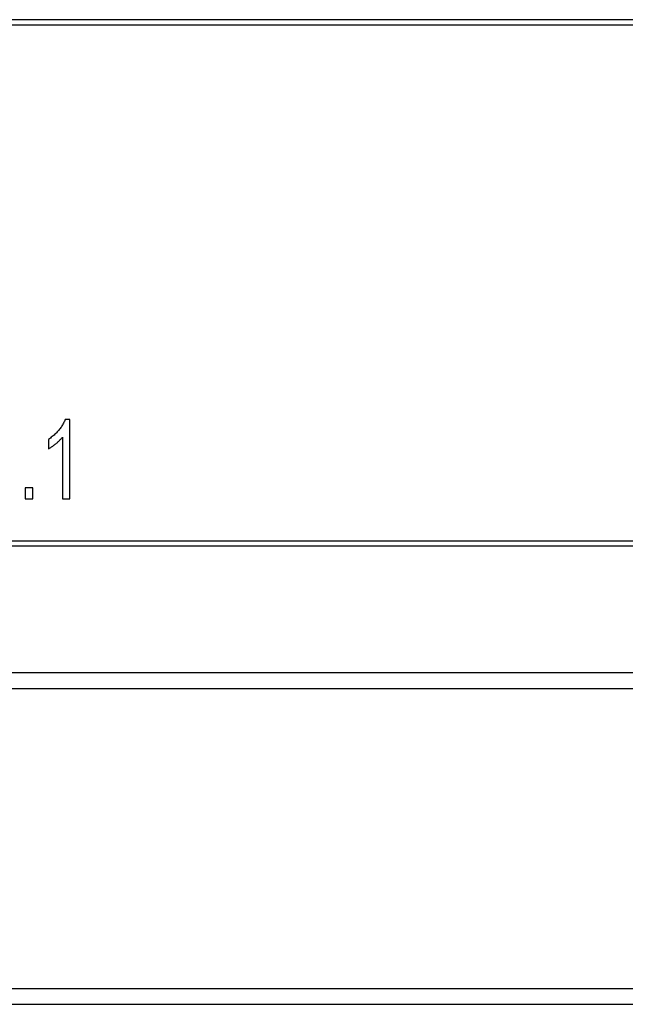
# Model space of a CAD drawing. Header units: millimetres. Extents: x 1839 to 1997, y 393 to 504.
# Tile 5 of 9: x 1856 to 1868, y 426 to 445. Entities that reach past the tile are written whole.
import ezdxf

# ---------------------------------------------------------------- set-up
doc = ezdxf.new("R2010")
doc.units = ezdxf.units.MM
doc.layers.get('0').update_dxf_attribs({"color": 50})

msp = doc.modelspace()

# ---------------------------------------------------------------- linework, layer by layer
at = {"color": 0, "linetype": 'Continuous'}
for p, q in [((1893.9563, 445.0086), (1849.9563, 445.0086)), ((1849.9564, 444.9086), (1893.9563, 444.9086)), ((1857.2063, 437.4147), (1857.1184, 437.4147)), ((1857.2063, 435.9086), (1857.2063, 437.4147)), ((1856.801, 437.0382), (1856.801, 436.8601)), ((1857.0701, 437.0822), (1857.0701, 435.9086)), ((1856.3576, 436.1183), (1856.3576, 435.9086)), ((1856.5062, 436.1183), (1856.3576, 436.1183)), ((1856.5062, 435.9086), (1856.5062, 436.1183)), ((1856.3576, 435.9086), (1856.5062, 435.9086)), ((1857.0701, 435.9086), (1857.2063, 435.9086)), ((1849.9564, 435.1086), (1893.9563, 435.1086)), ((1893.9562, 435.0095), (1849.9565, 435.0095)), ((1849.6565, 432.6095), (1894.2562, 432.6095)), ((1849.6565, 432.3095), (1894.2562, 432.3095)), ((1849.6684, 426.6095), (1894.2562, 426.6095)), ((1849.6565, 426.3095), (1894.2562, 426.3095))]:
    msp.add_line(p, q, dxfattribs=at)
for points, knots in [([(1857.1184, 437.4147), (1857.1096, 437.3912), (1857.0885, 437.3444), (1857.0473, 437.2777), (1857.0153, 437.2351), (1856.998, 437.2141)], [0, 0, 0, 0, 0.07538462, 0.15328459, 0.23491102, 0.23491102, 0.23491102, 0.23491102]), ([(1856.998, 437.2141), (1856.9797, 437.1918), (1856.9404, 437.1486), (1856.8746, 437.0894), (1856.8262, 437.0546), (1856.801, 437.0382)], [0, 0, 0, 0, 0.08658983, 0.17479645, 0.2650588, 0.2650588, 0.2650588, 0.2650588]), ([(1856.9419, 436.9549), (1856.958, 436.9678), (1856.9888, 436.9943), (1857.0321, 437.0364), (1857.058, 437.0666), (1857.0701, 437.0822)], [0, 0, 0, 0, 0.06183106, 0.12189242, 0.18098561, 0.18098561, 0.18098561, 0.18098561]), ([(1856.801, 436.8601), (1856.8168, 436.8681), (1856.8487, 436.8861), (1856.8954, 436.9183), (1856.9263, 436.9422), (1856.9419, 436.9549)], [0, 0, 0, 0, 0.05311509, 0.10968965, 0.17012864, 0.17012864, 0.17012864, 0.17012864])]:
    msp.add_open_spline(points, degree=3, knots=knots, dxfattribs=at)

doc.saveas('drawing.dxf')
